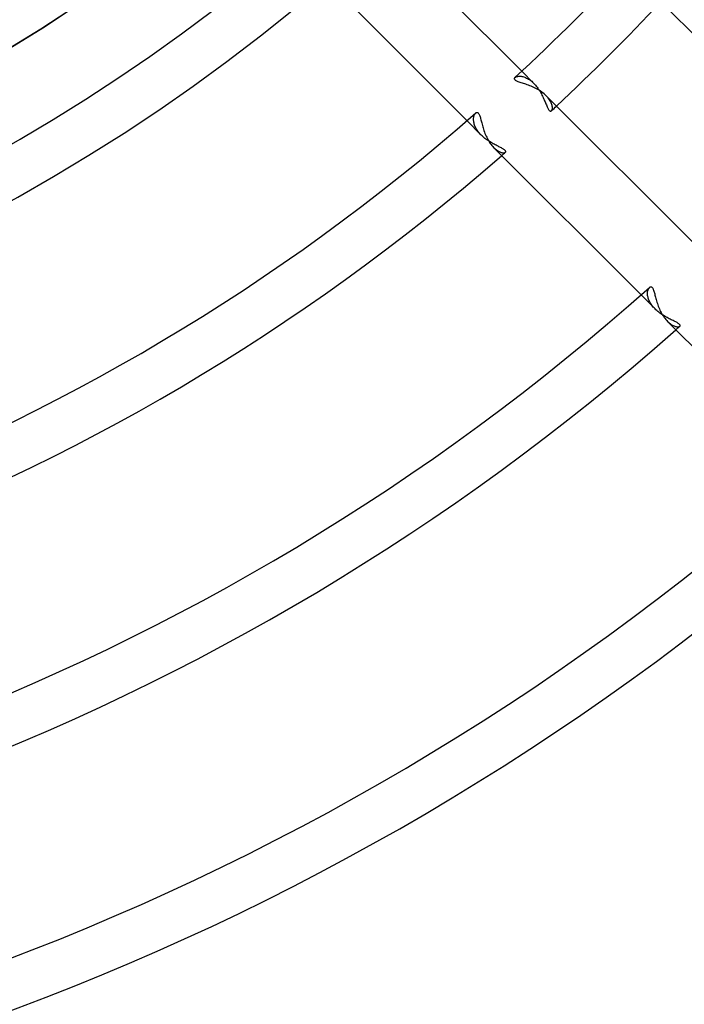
# Model space of a CAD drawing. Header units: millimetres. Extents: x -156 to 156, y -156 to 156.
# Tile 32 of 68: x 19 to 32, y -50 to -30. Entities that reach past the tile are written whole.
import ezdxf

# ---------------------------------------------------------------- set-up
doc = ezdxf.new("R2010")
doc.units = ezdxf.units.MM
doc.layers.add('MAIN-1', color=7, linetype='Continuous')

msp = doc.modelspace()

# ---------------------------------------------------------------- linework, layer by layer
at = {"layer": 'MAIN-1'}
for p, q in [((29.114, -31.235), (27.047, -29.169)), ((31.734, -29.612), (34.773, -32.652)), ((25.553, -29.795), (27.998, -32.24)), ((29.355, -31.477), (29.114, -31.235)), ((28.964, -31.384), (28.966, -31.377)), ((28.964, -31.391), (28.964, -31.384)), ((28.967, -31.398), (28.964, -31.391)), ((28.966, -31.377), (28.97, -31.37)), ((28.971, -31.406), (28.967, -31.398)), ((28.97, -31.37), (28.976, -31.364)), ((28.978, -31.413), (28.971, -31.406)), ((28.976, -31.364), (28.983, -31.358)), ((28.988, -31.42), (28.978, -31.413)), ((28.983, -31.358), (28.992, -31.353)), ((28.999, -31.427), (28.988, -31.42)), ((28.992, -31.353), (29.002, -31.348)), ((29.012, -31.434), (28.999, -31.427)), ((29.002, -31.348), (29.012, -31.344)), ((29.012, -31.344), (29.024, -31.341)), ((29.027, -31.441), (29.012, -31.434)), ((29.024, -31.341), (29.037, -31.339)), ((29.037, -31.339), (29.052, -31.337)), ((29.052, -31.337), (29.067, -31.336)), ((29.067, -31.336), (29.083, -31.337)), ((29.083, -31.337), (29.099, -31.338)), ((29.099, -31.338), (29.117, -31.34)), ((29.117, -31.34), (29.135, -31.344)), ((29.135, -31.344), (29.154, -31.349)), ((29.154, -31.349), (29.174, -31.356)), ((29.174, -31.356), (29.193, -31.363)), ((29.193, -31.363), (29.213, -31.373)), ((29.213, -31.373), (29.234, -31.383)), ((29.234, -31.383), (29.254, -31.395)), ((29.254, -31.395), (29.275, -31.409)), ((29.275, -31.409), (29.295, -31.424)), ((29.295, -31.424), (29.316, -31.44)), ((29.044, -31.448), (29.027, -31.441)), ((29.063, -31.455), (29.044, -31.448)), ((29.083, -31.462), (29.063, -31.455)), ((29.104, -31.469), (29.083, -31.462)), ((29.126, -31.476), (29.104, -31.469)), ((29.149, -31.484), (29.126, -31.476)), ((29.174, -31.492), (29.149, -31.484)), ((29.198, -31.5), (29.174, -31.492)), ((29.224, -31.509), (29.198, -31.5)), ((29.251, -31.519), (29.224, -31.509)), ((29.278, -31.529), (29.251, -31.519)), ((29.305, -31.54), (29.278, -31.529)), ((29.333, -31.552), (29.305, -31.54)), ((29.316, -31.44), (29.336, -31.458)), ((29.361, -31.565), (29.333, -31.552)), ((29.336, -31.458), (29.355, -31.477)), ((29.355, -31.477), (29.374, -31.496)), ((29.389, -31.578), (29.361, -31.565)), ((29.374, -31.496), (29.391, -31.516)), ((29.416, -31.592), (29.389, -31.578)), ((29.391, -31.516), (29.409, -31.536)), ((29.409, -31.536), (29.425, -31.558)), ((29.444, -31.607), (29.416, -31.592)), ((29.425, -31.558), (29.442, -31.58)), ((29.442, -31.58), (29.457, -31.603)), ((29.47, -31.623), (29.444, -31.607)), ((29.457, -31.603), (29.472, -31.626)), ((29.497, -31.64), (29.47, -31.623)), ((29.472, -31.626), (29.486, -31.649)), ((29.486, -31.649), (29.5, -31.673)), ((29.522, -31.658), (29.497, -31.64)), ((29.5, -31.673), (29.513, -31.697)), ((29.513, -31.697), (29.525, -31.721)), ((29.546, -31.676), (29.522, -31.658)), ((29.525, -31.721), (29.537, -31.744)), ((29.537, -31.744), (29.548, -31.768)), ((29.57, -31.695), (29.546, -31.676)), ((29.548, -31.768), (29.559, -31.791)), ((29.559, -31.791), (29.569, -31.814)), ((29.569, -31.814), (29.579, -31.837)), ((29.592, -31.714), (29.57, -31.695)), ((29.579, -31.837), (29.588, -31.859)), ((29.612, -31.734), (29.592, -31.714)), ((29.632, -31.754), (29.612, -31.734)), ((32.652, -34.773), (29.612, -31.734)), ((29.65, -31.775), (29.632, -31.754)), ((29.666, -31.795), (29.65, -31.775)), ((29.68, -31.816), (29.666, -31.795)), ((29.693, -31.836), (29.68, -31.816)), ((29.704, -31.856), (29.693, -31.836)), ((29.588, -31.859), (29.597, -31.88)), ((29.597, -31.88), (29.606, -31.9)), ((29.606, -31.9), (29.614, -31.92)), ((29.614, -31.92), (29.622, -31.938)), ((29.622, -31.938), (29.63, -31.956)), ((29.63, -31.956), (29.638, -31.972)), ((29.638, -31.972), (29.645, -31.987)), ((29.645, -31.987), (29.653, -32)), ((29.653, -32), (29.66, -32.012)), ((29.66, -32.012), (29.667, -32.022)), ((29.667, -32.022), (29.674, -32.03)), ((29.674, -32.03), (29.682, -32.037)), ((29.682, -32.037), (29.688, -32.042)), ((29.713, -31.876), (29.704, -31.856)), ((29.721, -31.895), (29.713, -31.876)), ((29.714, -32.043), (29.719, -32.039)), ((29.719, -32.039), (29.724, -32.033)), ((29.727, -31.913), (29.721, -31.895)), ((29.724, -32.033), (29.729, -32.025)), ((29.732, -31.931), (29.727, -31.913)), ((29.729, -32.025), (29.732, -32.015)), ((29.735, -31.948), (29.732, -31.931)), ((29.732, -32.015), (29.735, -32.004)), ((29.737, -31.963), (29.735, -31.948)), ((29.735, -32.004), (29.737, -31.992)), ((29.737, -31.978), (29.737, -31.963)), ((29.737, -31.992), (29.737, -31.978)), ((28.134, -32.2), (28.135, -32.184)), ((28.134, -32.217), (28.134, -32.2)), ((28.135, -32.235), (28.134, -32.217)), ((28.135, -32.184), (28.137, -32.169)), ((28.136, -32.253), (28.135, -32.235)), ((28.137, -32.169), (28.14, -32.154)), ((28.14, -32.154), (28.144, -32.141)), ((28.144, -32.141), (28.149, -32.128)), ((28.149, -32.128), (28.154, -32.117)), ((28.154, -32.117), (28.159, -32.106)), ((28.159, -32.106), (28.165, -32.097)), ((28.165, -32.097), (28.171, -32.089)), ((28.171, -32.089), (28.178, -32.083)), ((28.178, -32.083), (28.185, -32.077)), ((28.185, -32.077), (28.193, -32.073)), ((28.193, -32.073), (28.2, -32.071)), ((28.2, -32.071), (28.208, -32.071)), ((28.208, -32.071), (28.215, -32.073)), ((28.215, -32.073), (28.223, -32.077)), ((28.223, -32.077), (28.23, -32.083)), ((28.23, -32.083), (28.237, -32.091)), ((28.237, -32.091), (28.243, -32.101)), ((28.243, -32.101), (28.25, -32.113)), ((28.25, -32.113), (28.256, -32.127)), ((28.256, -32.127), (28.261, -32.143)), ((28.261, -32.143), (28.267, -32.16)), ((28.267, -32.16), (28.272, -32.179)), ((28.272, -32.179), (28.278, -32.199)), ((28.278, -32.199), (28.283, -32.22)), ((28.283, -32.22), (28.288, -32.241)), ((29.688, -32.042), (29.695, -32.045)), ((29.695, -32.045), (29.702, -32.046)), ((29.702, -32.046), (29.708, -32.045)), ((29.708, -32.045), (29.714, -32.043)), ((27.998, -32.24), (28.29, -32.532)), ((28.139, -32.271), (28.136, -32.253)), ((28.143, -32.29), (28.139, -32.271)), ((28.149, -32.31), (28.143, -32.29)), ((28.155, -32.33), (28.149, -32.31)), ((28.163, -32.35), (28.155, -32.33)), ((28.172, -32.37), (28.163, -32.35)), ((28.182, -32.391), (28.172, -32.37)), ((28.194, -32.412), (28.182, -32.391)), ((28.207, -32.432), (28.194, -32.412)), ((28.222, -32.453), (28.207, -32.432)), ((28.288, -32.241), (28.294, -32.264)), ((28.294, -32.264), (28.3, -32.287)), ((28.3, -32.287), (28.306, -32.312)), ((28.306, -32.312), (28.313, -32.337)), ((28.313, -32.337), (28.32, -32.363)), ((28.32, -32.363), (28.328, -32.389)), ((28.328, -32.389), (28.336, -32.416)), ((28.336, -32.416), (28.345, -32.443)), ((28.237, -32.473), (28.222, -32.453)), ((28.253, -32.493), (28.237, -32.473)), ((28.271, -32.513), (28.253, -32.493)), ((28.29, -32.532), (28.271, -32.513)), ((28.308, -32.55), (28.29, -32.532)), ((28.327, -32.567), (28.308, -32.55)), ((28.346, -32.584), (28.327, -32.567)), ((28.345, -32.443), (28.355, -32.471)), ((28.366, -32.6), (28.346, -32.584)), ((28.355, -32.471), (28.365, -32.498)), ((28.365, -32.498), (28.376, -32.526)), ((28.386, -32.615), (28.366, -32.6)), ((28.376, -32.526), (28.388, -32.553)), ((28.407, -32.63), (28.386, -32.615)), ((28.388, -32.553), (28.401, -32.579)), ((28.401, -32.579), (28.414, -32.606)), ((28.428, -32.645), (28.407, -32.63)), ((28.414, -32.606), (28.428, -32.632)), ((28.428, -32.632), (28.443, -32.657)), ((28.449, -32.658), (28.428, -32.645)), ((28.443, -32.657), (28.458, -32.681)), ((28.47, -32.672), (28.449, -32.658)), ((28.458, -32.681), (28.474, -32.704)), ((28.491, -32.684), (28.47, -32.672)), ((28.474, -32.704), (28.49, -32.726)), ((28.49, -32.726), (28.507, -32.747)), ((28.512, -32.697), (28.491, -32.684)), ((28.507, -32.747), (28.525, -32.767)), ((28.533, -32.708), (28.512, -32.697)), ((28.525, -32.767), (28.542, -32.785)), ((28.554, -32.72), (28.533, -32.708)), ((28.542, -32.785), (28.558, -32.8)), ((28.542, -32.785), (31.541, -35.784)), ((28.574, -32.73), (28.554, -32.72)), ((28.558, -32.8), (28.575, -32.815)), ((28.594, -32.741), (28.574, -32.73)), ((28.575, -32.815), (28.591, -32.828)), ((28.591, -32.828), (28.607, -32.84)), ((28.613, -32.751), (28.594, -32.741)), ((28.607, -32.84), (28.623, -32.85)), ((28.632, -32.76), (28.613, -32.751)), ((28.651, -32.769), (28.632, -32.76)), ((28.668, -32.778), (28.651, -32.769)), ((28.685, -32.787), (28.668, -32.778)), ((28.7, -32.795), (28.685, -32.787)), ((28.715, -32.803), (28.7, -32.795)), ((28.729, -32.811), (28.715, -32.803)), ((28.741, -32.818), (28.729, -32.811)), ((28.752, -32.825), (28.741, -32.818)), ((28.762, -32.832), (28.752, -32.825)), ((28.77, -32.839), (28.762, -32.832)), ((28.777, -32.846), (28.77, -32.839)), ((28.623, -32.85), (28.639, -32.859)), ((28.639, -32.859), (28.654, -32.868)), ((28.654, -32.868), (28.669, -32.874)), ((28.669, -32.874), (28.683, -32.88)), ((28.683, -32.88), (28.697, -32.885)), ((28.697, -32.885), (28.71, -32.888)), ((28.71, -32.888), (28.723, -32.891)), ((28.723, -32.891), (28.734, -32.892)), ((28.734, -32.892), (28.745, -32.892)), ((28.745, -32.892), (28.755, -32.892)), ((28.755, -32.892), (28.764, -32.891)), ((28.764, -32.891), (28.771, -32.889)), ((28.771, -32.889), (28.778, -32.886)), ((28.782, -32.852), (28.777, -32.846)), ((28.778, -32.886), (28.783, -32.882)), ((28.786, -32.858), (28.782, -32.852)), ((28.783, -32.882), (28.786, -32.878)), ((28.788, -32.864), (28.786, -32.858)), ((28.786, -32.878), (28.788, -32.874)), ((28.789, -32.869), (28.788, -32.864)), ((28.788, -32.874), (28.789, -32.869)), ((31.701, -35.645), (31.707, -35.637)), ((31.707, -35.637), (31.714, -35.631)), ((31.714, -35.631), (31.721, -35.625)), ((31.721, -35.625), (31.728, -35.621)), ((31.728, -35.621), (31.735, -35.619)), ((31.735, -35.619), (31.743, -35.619)), ((31.743, -35.619), (31.75, -35.621)), ((31.75, -35.621), (31.757, -35.625)), ((31.757, -35.625), (31.765, -35.631)), ((31.765, -35.631), (31.771, -35.639)), ((31.771, -35.639), (31.778, -35.649)), ((31.541, -35.784), (31.826, -36.068)), ((31.672, -35.745), (31.673, -35.729)), ((31.672, -35.761), (31.672, -35.745)), ((31.673, -35.778), (31.672, -35.761)), ((31.673, -35.729), (31.675, -35.714)), ((31.675, -35.796), (31.673, -35.778)), ((31.675, -35.714), (31.678, -35.7)), ((31.678, -35.814), (31.675, -35.796)), ((31.678, -35.7), (31.682, -35.687)), ((31.682, -35.833), (31.678, -35.814)), ((31.682, -35.687), (31.686, -35.675)), ((31.687, -35.852), (31.682, -35.833)), ((31.686, -35.675), (31.69, -35.664)), ((31.69, -35.664), (31.696, -35.654)), ((31.696, -35.654), (31.701, -35.645)), ((31.778, -35.649), (31.784, -35.661)), ((31.784, -35.661), (31.79, -35.674)), ((31.79, -35.674), (31.796, -35.69)), ((31.796, -35.69), (31.802, -35.707)), ((31.802, -35.707), (31.807, -35.725)), ((31.807, -35.725), (31.813, -35.744)), ((31.813, -35.744), (31.818, -35.765)), ((31.818, -35.765), (31.824, -35.786)), ((31.824, -35.786), (31.83, -35.808)), ((31.83, -35.808), (31.836, -35.831)), ((31.836, -35.831), (31.842, -35.855)), ((31.694, -35.871), (31.687, -35.852)), ((31.702, -35.891), (31.694, -35.871)), ((31.711, -35.91), (31.702, -35.891)), ((31.721, -35.93), (31.711, -35.91)), ((31.732, -35.951), (31.721, -35.93)), ((31.745, -35.971), (31.732, -35.951)), ((31.759, -35.991), (31.745, -35.971)), ((31.774, -36.011), (31.759, -35.991)), ((31.79, -36.03), (31.774, -36.011)), ((31.808, -36.049), (31.79, -36.03)), ((31.842, -35.855), (31.849, -35.88)), ((31.849, -35.88), (31.857, -35.905)), ((31.857, -35.905), (31.864, -35.931)), ((31.864, -35.931), (31.873, -35.957)), ((31.873, -35.957), (31.882, -35.984)), ((31.882, -35.984), (31.892, -36.011)), ((31.892, -36.011), (31.902, -36.038)), ((31.902, -36.038), (31.914, -36.065)), ((31.826, -36.068), (31.808, -36.049)), ((31.844, -36.086), (31.826, -36.068)), ((31.863, -36.104), (31.844, -36.086)), ((31.883, -36.12), (31.863, -36.104)), ((31.903, -36.136), (31.883, -36.12)), ((31.924, -36.152), (31.903, -36.136)), ((31.914, -36.065), (31.925, -36.092)), ((31.945, -36.167), (31.924, -36.152)), ((31.925, -36.092), (31.938, -36.118)), ((31.938, -36.118), (31.951, -36.144)), ((31.966, -36.182), (31.945, -36.167)), ((31.951, -36.144), (31.965, -36.17)), ((31.965, -36.17), (31.98, -36.194)), ((31.987, -36.196), (31.966, -36.182)), ((31.98, -36.194), (31.995, -36.218)), ((32.009, -36.209), (31.987, -36.196)), ((31.995, -36.218), (32.011, -36.241)), ((32.031, -36.222), (32.009, -36.209)), ((32.011, -36.241), (32.028, -36.263)), ((32.052, -36.234), (32.031, -36.222)), ((32.073, -36.246), (32.052, -36.234)), ((32.028, -36.263), (32.044, -36.284)), ((32.044, -36.284), (32.062, -36.304)), ((32.062, -36.304), (32.079, -36.322)), ((32.094, -36.257), (32.073, -36.246)), ((32.079, -36.322), (32.096, -36.338)), ((32.079, -36.322), (35.083, -39.325)), ((32.115, -36.268), (32.094, -36.257)), ((32.096, -36.338), (32.113, -36.353)), ((32.113, -36.353), (32.13, -36.366)), ((32.136, -36.278), (32.115, -36.268)), ((32.13, -36.366), (32.146, -36.378)), ((32.155, -36.288), (32.136, -36.278)), ((32.146, -36.378), (32.163, -36.389)), ((32.175, -36.297), (32.155, -36.288)), ((32.163, -36.389), (32.179, -36.399)), ((32.193, -36.307), (32.175, -36.297)), ((32.179, -36.399), (32.195, -36.407)), ((32.211, -36.315), (32.193, -36.307)), ((32.195, -36.407), (32.211, -36.414)), ((32.229, -36.324), (32.211, -36.315)), ((32.211, -36.414), (32.226, -36.42)), ((32.226, -36.42), (32.24, -36.425)), ((32.245, -36.332), (32.229, -36.324)), ((32.24, -36.425), (32.254, -36.428)), ((32.26, -36.34), (32.245, -36.332)), ((32.254, -36.428), (32.267, -36.43)), ((32.274, -36.348), (32.26, -36.34)), ((32.267, -36.43), (32.279, -36.432)), ((32.287, -36.356), (32.274, -36.348)), ((32.279, -36.432), (32.29, -36.432)), ((32.298, -36.363), (32.287, -36.356)), ((32.29, -36.432), (32.3, -36.432)), ((32.308, -36.37), (32.298, -36.363)), ((32.3, -36.432), (32.309, -36.43)), ((32.317, -36.377), (32.308, -36.37)), ((32.309, -36.43), (32.317, -36.428)), ((32.324, -36.384), (32.317, -36.377)), ((32.317, -36.428), (32.324, -36.425)), ((32.329, -36.39), (32.324, -36.384)), ((32.324, -36.425), (32.329, -36.421)), ((32.333, -36.396), (32.329, -36.39)), ((32.329, -36.421), (32.333, -36.417)), ((32.335, -36.402), (32.333, -36.396)), ((32.333, -36.417), (32.335, -36.413)), ((32.336, -36.408), (32.335, -36.402)), ((32.335, -36.413), (32.336, -36.408))]:
    msp.add_line(p, q, dxfattribs=at)
for radius, start, end in [(101, 270.00002, 89.99998), (100, 270.00002, 89.99998), (30.5, 270, 90), (105, 179.99998, 0), (36, 180, 0), (31.5, 180, 0), (101, 270.00002, 0), (100, 270.00002, 0), (31.5, 270, 0), (31.5, 230.2918, 309.7082), (32.858, 230.0725, 309.9275), (33.542, 229.9688, 310.0311), (42.7, 312.7342, 317.2658), (43.7, 313.0329, 316.9671), (38.7, 230.7791, 309.2209), (37.7, 232.7267, 307.2733), (36, 236.4427, 303.5573), (43.7, 312.8486, 313.0329), (42.7, 228.7074, 311.2926), (43.7, 228.9364, 311.0636), (43.7, 311.0636, 311.1964), (47.7, 228.3288, 311.6712), (48.7, 311.4682, 311.5941), (48.7, 228.5317, 311.4682), (52.7, 228.0203, 311.9797), (53.7, 228.2026, 311.7975), (60.5, 227.8423, 312.15774), (61.5, 227.796, 312.20398)]:
    msp.add_arc((0, 0), radius, start, end, dxfattribs=at)

doc.saveas('drawing.dxf')
